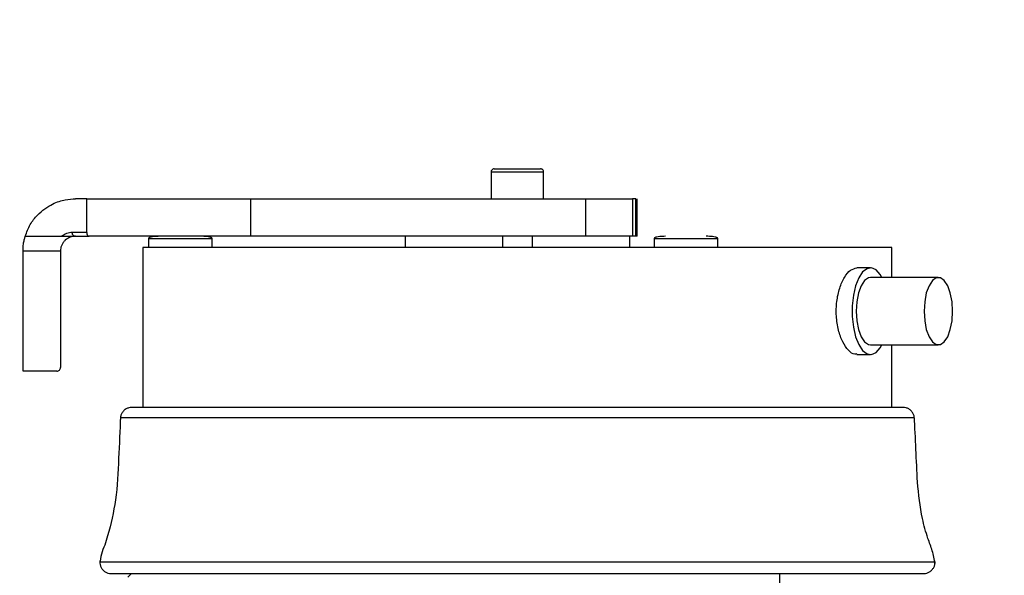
# Model space of a CAD drawing. Header units: inches. Extents: x 170 to 288, y 234 to 248.
# Tile 222 of 256: x 210.7134 to 210.8859, y 244.7763 to 244.8736. Entities that reach past the tile are written whole.
import ezdxf

# ---------------------------------------------------------------- set-up
doc = ezdxf.new("R2010")
doc.units = ezdxf.units.IN
doc.header["$LTSCALE"] = 0.25
doc.header["$MEASUREMENT"] = 0
doc.layers.add('ANNOTATIONS', color=1, linetype='Continuous')
doc.layers.add('SLIM E GUIDE MOTOR RH', color=7, linetype='Continuous')
doc.styles.add('ARIAL', font='arial.ttf', dxfattribs={"height": 0.09375})
doc.dimstyles.new('STANDARD$0', dxfattribs={"dimtxt": 0.09375, "dimasz": 0.09375, "dimexe": 0.03125, "dimexo": 0.046875, "dimgap": 0.09, "dimtad": 0, "dimtih": 1, "dimtoh": 1, "dimdec": 4, "dimzin": 0, "dimdsep": 46, "dimtxsty": 'ARIAL', "dimcen": 0.09, "dimadec": 0, "dimazin": 0, "dimtfac": 1, "dimtdec": 4, "dimtofl": 0, "dimtmove": 0, "dimatfit": 1, "dimfxl": 1, "dimtolj": 1, "dimtzin": 0, "dimarcsym": 0})

# ---------------------------------------------------------------- blocks, each defined once
blk = doc.blocks.new('*D41')
at = {"layer": 'ANNOTATIONS', "color": 0, "lineweight": -2, "transparency": 16777216}
for p, q in [((211.19342, 245.19232), (211.79169, 245.19232)), ((211.76044, 245.09857), (211.76044, 244.80656)), ((211.76044, 244.23753), (211.76044, 244.52955)), ((210.07675, 244.14378), (211.79169, 244.14378))]:
    blk.add_line(p, q, dxfattribs=at)
at = {"layer": 'ANNOTATIONS', "color": 0, "transparency": 16777216}
for points in [[(211.74481, 245.09857), (211.77606, 245.09857), (211.76044, 245.19232)], [(211.74481, 244.23753), (211.77606, 244.23753), (211.76044, 244.14378)]]:
    blk.add_solid(points, dxfattribs=at)
at = {"layer": 'defpoints', "color": 0, "transparency": 16777216}
for p in [(211.14654, 245.19232), (211.76044, 245.19232), (210.02988, 244.14378)]:
    blk.add_point(p, dxfattribs=at)
at = {"layer": 'ANNOTATIONS', "color": 0, "transparency": 16777216, "insert": (211.76044, 244.66805), "char_height": 0.09375, "attachment_point": 5, "style": 'ARIAL'}
blk.add_mtext('\\A1;HEADROOM', dxfattribs=at)

msp = doc.modelspace()

# ---------------------------------------------------------------- linework, layer by layer
at = {"layer": 'SLIM E GUIDE MOTOR RH'}
for p, q in [((210.79601, 244.84699), (210.79601, 244.84227)), ((210.79601, 244.84699), (210.80519, 244.84699)), ((210.80519, 244.84227), (210.80519, 244.84699)), ((210.72514, 244.83636), (210.72514, 244.84227)), ((210.72514, 244.84227), (210.81252, 244.84227)), ((210.75392, 244.8357), (210.75392, 244.84227)), ((210.81252, 244.84227), (210.81252, 244.8357)), ((210.82076, 244.84227), (210.82076, 244.8357)), ((210.82133, 244.84227), (210.82076, 244.84227)), ((210.82133, 244.8357), (210.82133, 244.84227)), ((210.8216, 244.8357), (210.8216, 244.84227)), ((210.72071, 244.8357), (210.723, 244.8357)), ((210.72514, 244.83636), (210.72261, 244.83636)), ((210.723, 244.8357), (210.72317, 244.8357)), ((210.8216, 244.8357), (210.72559, 244.8357)), ((210.78091, 244.8357), (210.78091, 244.83374)), ((210.79798, 244.8357), (210.79798, 244.83374)), ((210.80322, 244.83374), (210.80322, 244.8357)), ((210.82028, 244.83374), (210.82028, 244.8357)), ((210.73498, 244.83374), (210.73498, 244.80572)), ((210.86622, 244.83374), (210.73498, 244.83374)), ((210.73597, 244.83531), (210.73597, 244.83374)), ((210.73597, 244.83531), (210.74712, 244.83531)), ((210.74712, 244.83374), (210.74712, 244.83531)), ((210.82455, 244.83531), (210.82455, 244.83374)), ((210.82455, 244.83531), (210.8357, 244.83531)), ((210.8357, 244.83374), (210.8357, 244.83531)), ((210.86622, 244.82849), (210.86622, 244.83374)), ((210.72055, 244.83308), (210.71399, 244.83308)), ((210.71399, 244.81208), (210.71399, 244.83308)), ((210.72055, 244.83308), (210.72055, 244.81274)), ((210.86245, 244.83017), (210.86007, 244.83017)), ((210.87434, 244.82849), (210.86245, 244.82849)), ((210.86245, 244.81668), (210.87434, 244.81668)), ((210.86622, 244.80572), (210.86622, 244.81668)), ((210.86006, 244.81499), (210.86245, 244.81499)), ((210.71989, 244.81208), (210.71399, 244.81208)), ((210.86819, 244.80572), (210.73301, 244.80572)), ((210.87015, 244.80389), (210.73105, 244.80389)), ((210.87376, 244.77862), (210.72744, 244.77862)), ((210.72941, 244.77665), (210.87179, 244.77665)), ((210.73301, 244.77665), (210.73236, 244.77599)), ((210.84653, 244.77665), (210.84653, 244.55317))]:
    msp.add_line(p, q, dxfattribs=at)
at = {"layer": 'SLIM E GUIDE MOTOR RH', "flags": 128}
for points in [[(210.86446, 244.82849), (210.86417, 244.82899), (210.86344, 244.8298), (210.86265, 244.83015), (210.86185, 244.83003), (210.86108, 244.82945), (210.8604, 244.82843), (210.85985, 244.82704), (210.85947, 244.82537), (210.85927, 244.82353), (210.85927, 244.82163), (210.85947, 244.81979), (210.85985, 244.81812), (210.8604, 244.81674), (210.86108, 244.81572), (210.86185, 244.81513), (210.86265, 244.81501), (210.86344, 244.81537), (210.86417, 244.81618), (210.86446, 244.81668)], [(210.86245, 244.82849), (210.86209, 244.82843), (210.86141, 244.82795), (210.86081, 244.82704), (210.86035, 244.82577), (210.86005, 244.82424), (210.85995, 244.82258), (210.86005, 244.82092), (210.86035, 244.81939), (210.86081, 244.81812), (210.86141, 244.81721), (210.86209, 244.81674), (210.86245, 244.81668)], [(210.87684, 244.82258), (210.87674, 244.82424), (210.87644, 244.82577), (210.87598, 244.82704), (210.87538, 244.82795), (210.8747, 244.82843), (210.87399, 244.82843), (210.8733, 244.82795), (210.87271, 244.82704), (210.87224, 244.82577), (210.87195, 244.82424), (210.87185, 244.82258), (210.87195, 244.82092), (210.87224, 244.81939), (210.87271, 244.81812), (210.8733, 244.81721), (210.87399, 244.81674), (210.8747, 244.81674), (210.87538, 244.81721), (210.87598, 244.81812), (210.87644, 244.81939), (210.87674, 244.82092), (210.87684, 244.82258)]]:
    msp.add_lwpolyline(points, dxfattribs=at)
at = {"layer": 'SLIM E GUIDE MOTOR RH'}
for points, knots in [([(210.79653, 244.84752), (210.79648, 244.84751), (210.79638, 244.8475), (210.79623, 244.84743), (210.7961, 244.84731), (210.79602, 244.84715), (210.79601, 244.84702), (210.79601, 244.84696)], [0, 0, 0, 0, 0.177805, 0.369434, 0.566672, 0.792926, 1, 1, 1, 1]), ([(210.79653, 244.84752), (210.79659, 244.84752), (210.79672, 244.84752), (210.79766, 244.84752), (210.799, 244.84752), (210.8006, 244.84752), (210.8022, 244.84752), (210.80354, 244.84752), (210.80448, 244.84752), (210.80461, 244.84752), (210.80467, 244.84752)], [0, 0, 0, 0, 0.125005, 0.249998, 0.375003, 0.499998, 0.624993, 0.749999, 0.874995, 1, 1, 1, 1]), ([(210.80519, 244.84696), (210.80519, 244.84701), (210.80519, 244.84712), (210.80512, 244.84727), (210.80501, 244.8474), (210.80485, 244.8475), (210.80473, 244.84751), (210.80467, 244.84752)], [0, 0, 0, 0, 0.174464, 0.364051, 0.561006, 0.7891, 1, 1, 1, 1]), ([(210.71437, 244.8357), (210.71464, 244.83641), (210.71516, 244.8378), (210.71643, 244.83941), (210.7178, 244.8406), (210.71951, 244.84159), (210.72146, 244.84219), (210.72261, 244.84224), (210.72317, 244.84227)], [0, 0, 0, 0, 0.1526766, 0.2988348, 0.4289652, 0.5600621, 0.7824811, 1, 1, 1, 1]), ([(210.72514, 244.84227), (210.72497, 244.84227), (210.72458, 244.84227), (210.72369, 244.84227), (210.72317, 244.84227)], [0, 0, 0, 0, 0.424367, 1, 1, 1, 1]), ([(210.81252, 244.84227), (210.81345, 244.84227), (210.81531, 244.84227), (210.81779, 244.84227), (210.81978, 244.84227), (210.82043, 244.84227), (210.82076, 244.84227)], [0, 0, 0, 0, 0.249997, 0.499998, 0.750007, 1, 1, 1, 1]), ([(210.71399, 244.83308), (210.71399, 244.83325), (210.71399, 244.83359), (210.71405, 244.83425), (210.71417, 244.83498), (210.7143, 244.83546), (210.71436, 244.83567), (210.71437, 244.83569), (210.71437, 244.8357)], [0, 0, 0, 0, 0.124115, 0.248634, 0.496581, 0.745726, 0.873211, 1, 1, 1, 1]), ([(210.71437, 244.8357), (210.71555, 244.8357), (210.71791, 244.8357), (210.71978, 244.8357), (210.72071, 244.8357)], [0, 0, 0, 0, 0.500002, 1, 1, 1, 1]), ([(210.72317, 244.8357), (210.72286, 244.83567), (210.72224, 244.83561), (210.72152, 244.83517), (210.72104, 244.83465), (210.72077, 244.83418), (210.72058, 244.83366), (210.72056, 244.83327), (210.72055, 244.83308)], [0, 0, 0, 0, 0.261221, 0.525936, 0.653845, 0.767577, 0.88712, 1, 1, 1, 1]), ([(210.72261, 244.83636), (210.72229, 244.83634), (210.72168, 244.83631), (210.72102, 244.8359), (210.72071, 244.8357)], [0, 0, 0, 0, 0.53706, 1, 1, 1, 1]), ([(210.72317, 244.8357), (210.72311, 244.83571), (210.72297, 244.83573), (210.72281, 244.83584), (210.72271, 244.83598), (210.72266, 244.8361), (210.72262, 244.83623), (210.72262, 244.83632), (210.72261, 244.83636)], [0, 0, 0, 0, 0.2216615, 0.4732102, 0.6063561, 0.7404366, 0.8725359, 1, 1, 1, 1]), ([(210.72317, 244.8357), (210.72385, 244.8357), (210.72494, 244.8357), (210.72541, 244.8357), (210.72559, 244.8357)], [0, 0, 0, 0, 0.619172, 1, 1, 1, 1]), ([(210.72514, 244.83636), (210.72514, 244.83632), (210.72515, 244.83623), (210.72517, 244.8361), (210.72522, 244.83599), (210.72529, 244.83586), (210.72542, 244.83573), (210.72553, 244.83571), (210.72559, 244.8357)], [0, 0, 0, 0, 0.094946, 0.196434, 0.306087, 0.428055, 0.692706, 1, 1, 1, 1]), ([(210.73799, 244.8357), (210.73754, 244.83569), (210.73697, 244.83568), (210.73632, 244.83554), (210.7361, 244.83546), (210.73601, 244.83539), (210.73598, 244.83536), (210.73597, 244.83533), (210.73597, 244.8353), (210.73598, 244.83527), (210.73599, 244.83525), (210.73601, 244.83523), (210.73602, 244.83523)], [0, 0, 0, 0, 0.603496, 0.775143, 0.890754, 0.91405, 0.933036, 0.94888, 0.960033, 0.971688, 0.984799, 1, 1, 1, 1]), ([(210.74707, 244.83523), (210.74708, 244.83523), (210.7471, 244.83525), (210.74711, 244.83527), (210.74712, 244.8353), (210.74712, 244.83533), (210.74711, 244.83536), (210.74708, 244.83539), (210.74701, 244.83545), (210.74687, 244.83551), (210.74658, 244.83559), (210.74599, 244.83568), (210.74546, 244.8357), (210.7451, 244.8357)], [0, 0, 0, 0, 0.0151934, 0.0282972, 0.0399458, 0.0510939, 0.0669291, 0.0859053, 0.109189, 0.1856842, 0.2915584, 0.5101179, 1, 1, 1, 1]), ([(210.82657, 244.8357), (210.82612, 244.83569), (210.82555, 244.83568), (210.82491, 244.83554), (210.82469, 244.83546), (210.82459, 244.83539), (210.82456, 244.83536), (210.82455, 244.83533), (210.82455, 244.8353), (210.82456, 244.83527), (210.82457, 244.83525), (210.82459, 244.83523), (210.8246, 244.83523)], [0, 0, 0, 0, 0.603502, 0.77515, 0.890763, 0.914059, 0.933023, 0.948879, 0.960033, 0.971688, 0.984799, 1, 1, 1, 1]), ([(210.83566, 244.83523), (210.83567, 244.83523), (210.83568, 244.83525), (210.8357, 244.83527), (210.83571, 244.8353), (210.83571, 244.83533), (210.83569, 244.83536), (210.83566, 244.83539), (210.83559, 244.83545), (210.83545, 244.83551), (210.83517, 244.83559), (210.83457, 244.83568), (210.83405, 244.8357), (210.83368, 244.8357)], [0, 0, 0, 0, 0.0151934, 0.0282972, 0.0399458, 0.0510939, 0.0669291, 0.0859053, 0.109189, 0.1856842, 0.2915584, 0.5101179, 1, 1, 1, 1]), ([(210.86006, 244.81509), (210.85994, 244.81506), (210.85947, 244.81496), (210.85858, 244.81565), (210.85756, 244.8171), (210.85679, 244.81922), (210.85641, 244.82171), (210.85649, 244.8243), (210.85701, 244.82669), (210.85787, 244.82861), (210.85896, 244.82992), (210.8597, 244.83008), (210.86007, 244.83017)], [0, 0, 0, 0, 0.035813, 0.142457, 0.249346, 0.356869, 0.464417, 0.57134, 0.67797, 0.785082, 0.89271, 1, 1, 1, 1]), ([(210.71989, 244.81208), (210.71998, 244.81209), (210.72015, 244.81211), (210.72037, 244.81226), (210.72052, 244.81248), (210.72054, 244.81265), (210.72055, 244.81274)], [0, 0, 0, 0, 0.250055, 0.500051, 0.750005, 1, 1, 1, 1]), ([(210.73301, 244.80572), (210.73285, 244.80571), (210.73251, 244.80568), (210.732, 244.80547), (210.73155, 244.80511), (210.73123, 244.80463), (210.73105, 244.80413), (210.73105, 244.80379), (210.73105, 244.80364)], [0, 0, 0, 0, 0.156769, 0.318958, 0.507542, 0.687657, 0.852918, 1, 1, 1, 1]), ([(210.87015, 244.80364), (210.87015, 244.80379), (210.87014, 244.80413), (210.86997, 244.80463), (210.86965, 244.80511), (210.8692, 244.80547), (210.86869, 244.80568), (210.86835, 244.80571), (210.86819, 244.80572)], [0, 0, 0, 0, 0.147085, 0.312341, 0.492473, 0.68106, 0.843253, 1, 1, 1, 1]), ([(210.73107, 244.80414), (210.73096, 244.80171), (210.73075, 244.79683), (210.73042, 244.78979), (210.72927, 244.78475), (210.72834, 244.78161), (210.72763, 244.78006), (210.7275, 244.77893), (210.72744, 244.77836)], [0, 0, 0, 0, 0.279864, 0.559757, 0.805823, 0.870346, 0.935064, 1, 1, 1, 1]), ([(210.87376, 244.77836), (210.87363, 244.77912), (210.87336, 244.78063), (210.87232, 244.78318), (210.87127, 244.78717), (210.87064, 244.79242), (210.87045, 244.7984), (210.87024, 244.80223), (210.87013, 244.80414)], [0, 0, 0, 0, 0.088, 0.175932, 0.313896, 0.560169, 0.780094, 1, 1, 1, 1]), ([(210.72745, 244.77887), (210.72744, 244.77872), (210.72742, 244.77841), (210.72754, 244.77793), (210.72778, 244.77747), (210.72815, 244.77707), (210.72861, 244.77679), (210.72904, 244.77666), (210.72931, 244.77665), (210.72941, 244.77665)], [0, 0, 0, 0, 0.13233, 0.278158, 0.434646, 0.597044, 0.759453, 0.915941, 1, 1, 1, 1]), ([(210.87179, 244.77665), (210.87189, 244.77665), (210.87216, 244.77666), (210.87259, 244.77679), (210.87305, 244.77707), (210.87342, 244.77747), (210.87366, 244.77793), (210.87378, 244.77841), (210.87376, 244.77872), (210.87375, 244.77887)], [0, 0, 0, 0, 0.084081, 0.240564, 0.40297, 0.565364, 0.721848, 0.867673, 1, 1, 1, 1])]:
    msp.add_open_spline(points, degree=3, knots=knots, dxfattribs=at)

# ---------------------------------------------------------------- dimensions: what is measured, and where the dimension line sits
at = {"layer": 'ANNOTATIONS'}
dim = msp.add_linear_dim(base=(211.76044, 245.19232), p1=(210.02988, 244.14378), p2=(211.14654, 245.19232), angle=90, text='HEADROOM', dimstyle='STANDARD$0', dxfattribs=at)
dim.commit()
dim.dimension.update_dxf_attribs({"geometry": '*D41', "text_midpoint": (211.76044, 244.66805)})

doc.saveas('drawing.dxf')
